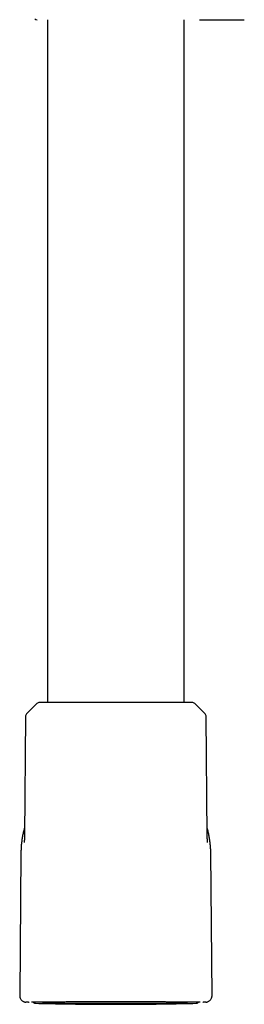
# Model space of a CAD drawing. Header units: millimetres. Extents: x 8 to 955, y 12 to 2039.
# Tile 59 of 115: x 502 to 538, y 1274 to 1431. Entities that reach past the tile are written whole.
import ezdxf

# ---------------------------------------------------------------- set-up
doc = ezdxf.new("R2010")
doc.units = ezdxf.units.MM

msp = doc.modelspace()

# ---------------------------------------------------------------- linework, layer by layer
at = {"color": 7, "linetype": 'Continuous', "lineweight": 30}
for p, q in [((506.86, 1431.42), (506.86, 1321.92)), ((528.76, 1321.92), (528.76, 1431.42)), ((531.24, 1431.42), (538.42, 1431.42)), ((505.15, 1321.75), (503.49, 1320.1)), ((530.04, 1321.92), (505.57, 1321.92)), ((532.13, 1320.1), (530.47, 1321.75)), ((503.31, 1319.68), (503.14, 1300.55)), ((532.48, 1300.55), (532.31, 1319.68)), ((502.58, 1297.83), (502.38, 1274.9)), ((533.24, 1274.9), (533.04, 1297.83)), ((503.82, 1273.88), (503.35, 1273.89)), ((504.36, 1273.9), (504.27, 1273.9)), ((504.3, 1273.9), (504.27, 1273.9)), ((506.39, 1273.74), (506.93, 1273.74)), ((506.93, 1273.74), (508.01, 1273.74)), ((531.35, 1273.9), (531.26, 1273.9)), ((531.31, 1273.9), (531.35, 1273.9)), ((531.75, 1273.88), (531.8, 1273.88)), ((532.27, 1273.89), (531.8, 1273.88))]:
    msp.add_line(p, q, dxfattribs=at)
at = {"color": 7, "linetype": 'Continuous', "lineweight": 30, "flags": 128}
msp.add_lwpolyline([(503.82, 1273.88), (503.88, 1273.88), (503.89, 1273.88)], dxfattribs=at)
at = {"color": 7, "linetype": 'Continuous', "lineweight": 30}
for centre, radius, start, end in [((505.17, 1431.92), 0.5, 225.5, 270), ((505.57, 1321.32), 0.6, 90, 134.75), ((530.04, 1321.32), 0.6, 45.25, 90), ((503.91, 1319.67), 0.6, 134.75, 179.5), ((531.71, 1319.67), 0.6, 0.5, 45.25)]:
    msp.add_arc(centre, radius, start, end, dxfattribs=at)
for points, knots in [([(503.15, 1301.82), (503.14, 1301.79), (503.07, 1301.54), (502.96, 1301.08), (502.82, 1300.43), (502.72, 1299.78), (502.64, 1299.13), (502.59, 1298.48), (502.59, 1298.05), (502.58, 1297.83)], [0, 0, 0, 0, 0.024242, 0.188889, 0.353503, 0.51515, 0.676776, 0.838389, 1, 1, 1, 1]), ([(533.04, 1297.83), (533.03, 1298.05), (533.02, 1298.5), (532.97, 1299.17), (532.89, 1299.83), (532.78, 1300.49), (532.64, 1301.14), (532.54, 1301.58), (532.47, 1301.81), (532.47, 1301.82)], [0, 0, 0, 0, 0.165559, 0.331065, 0.496483, 0.661772, 0.826881, 0.988818, 1, 1, 1, 1]), ([(503.14, 1300.56), (503.14, 1300.55), (503.14, 1300.51), (503.14, 1300.47), (503.14, 1300.43), (503.14, 1300.41), (503.14, 1300.38), (503.14, 1300.34), (503.14, 1300.26), (503.13, 1300.16), (503.13, 1300.07), (503.13, 1300), (503.13, 1299.94), (503.13, 1299.89), (503.13, 1299.83), (503.12, 1299.77), (503.12, 1299.71), (503.12, 1299.66), (503.12, 1299.61), (503.12, 1299.58), (503.11, 1299.55), (503.11, 1299.52), (503.11, 1299.49), (503.11, 1299.47), (503.11, 1299.47), (503.11, 1299.47)], [0, 0, 0, 0, 0.040167, 0.079352, 0.106418, 0.124157, 0.141357, 0.176166, 0.213209, 0.286637, 0.362978, 0.397147, 0.431756, 0.469754, 0.511818, 0.558159, 0.608999, 0.660618, 0.704787, 0.74611, 0.789587, 0.838963, 0.892574, 0.959098, 1, 1, 1, 1]), ([(532.51, 1299.47), (532.51, 1299.47), (532.51, 1299.47), (532.51, 1299.48), (532.5, 1299.5), (532.5, 1299.52), (532.5, 1299.55), (532.5, 1299.57), (532.5, 1299.6), (532.5, 1299.64), (532.5, 1299.69), (532.49, 1299.76), (532.49, 1299.84), (532.49, 1299.91), (532.49, 1299.98), (532.49, 1300.04), (532.48, 1300.1), (532.48, 1300.18), (532.48, 1300.28), (532.48, 1300.36), (532.48, 1300.4), (532.48, 1300.42), (532.48, 1300.44), (532.48, 1300.48), (532.48, 1300.52), (532.48, 1300.55), (532.48, 1300.56)], [0, 0, 0, 0, 0.001867, 0.062515, 0.129555, 0.171205, 0.209357, 0.243933, 0.275398, 0.31066, 0.370669, 0.435514, 0.493391, 0.544533, 0.589372, 0.631783, 0.674279, 0.716731, 0.788484, 0.851298, 0.866945, 0.882429, 0.900338, 0.927315, 0.964001, 1, 1, 1, 1]), ([(502.38, 1274.9), (502.38, 1274.85), (502.38, 1274.77), (502.41, 1274.64), (502.46, 1274.49), (502.54, 1274.34), (502.66, 1274.19), (502.8, 1274.07), (502.94, 1273.99), (503.06, 1273.94), (503.16, 1273.91), (503.25, 1273.89), (503.32, 1273.89), (503.35, 1273.89)], [0, 0, 0, 0, 0.085616, 0.169707, 0.252823, 0.376393, 0.499476, 0.622597, 0.7463, 0.808701, 0.871631, 0.935307, 1, 1, 1, 1]), ([(532.27, 1273.89), (532.31, 1273.89), (532.4, 1273.9), (532.52, 1273.93), (532.66, 1273.98), (532.81, 1274.07), (532.96, 1274.19), (533.08, 1274.34), (533.15, 1274.48), (533.2, 1274.61), (533.22, 1274.7), (533.23, 1274.8), (533.24, 1274.86), (533.24, 1274.9)], [0, 0, 0, 0, 0.08562, 0.169713, 0.252831, 0.376401, 0.499485, 0.622606, 0.746308, 0.808708, 0.871636, 0.93531, 1, 1, 1, 1]), ([(531.26, 1273.9), (531.25, 1273.9), (531.23, 1273.9), (531.17, 1273.9), (531.08, 1273.9), (530.95, 1273.9), (530.8, 1273.9), (530.62, 1273.9), (530.4, 1273.9), (530.15, 1273.9), (529.95, 1273.9), (529.84, 1273.9), (529.84, 1273.9), (529.84, 1273.9), (529.84, 1273.9), (529.84, 1273.9), (529.83, 1273.9), (529.82, 1273.9), (529.8, 1273.9), (529.77, 1273.9), (529.73, 1273.9), (529.67, 1273.9), (529.59, 1273.9), (529.5, 1273.9), (529.4, 1273.9), (529.28, 1273.9), (529.14, 1273.9), (528.98, 1273.9), (528.79, 1273.9), (528.62, 1273.9), (528.51, 1273.9), (528.44, 1273.9), (528.37, 1273.9), (528.3, 1273.9), (528.24, 1273.9), (528.11, 1273.9), (527.9, 1273.9), (527.62, 1273.9), (527.34, 1273.9), (527.08, 1273.9), (526.85, 1273.9), (526.64, 1273.9), (526.48, 1273.9), (526.37, 1273.9), (526.31, 1273.9), (526.25, 1273.9), (526.19, 1273.9), (526.12, 1273.9), (526.03, 1273.9), (525.85, 1273.9), (525.61, 1273.91), (525.31, 1273.91), (525.04, 1273.91), (524.78, 1273.91), (524.54, 1273.91), (524.32, 1273.91), (524.12, 1273.91), (523.95, 1273.91), (523.8, 1273.91), (523.68, 1273.91), (523.56, 1273.91), (523.44, 1273.91), (523.29, 1273.91), (523.13, 1273.91), (522.9, 1273.91), (522.6, 1273.91), (522.22, 1273.91), (521.82, 1273.91), (521.47, 1273.91), (521.17, 1273.91), (520.94, 1273.91), (520.68, 1273.91), (520.42, 1273.91), (520.16, 1273.91), (519.87, 1273.91), (519.54, 1273.91), (519.2, 1273.91), (518.87, 1273.91), (518.57, 1273.91), (518.29, 1273.91), (518.04, 1273.91), (517.77, 1273.91), (517.47, 1273.91), (517.13, 1273.91), (516.75, 1273.91), (516.34, 1273.91), (515.89, 1273.91), (515.42, 1273.91), (514.98, 1273.91), (514.6, 1273.91), (514.3, 1273.91), (514.01, 1273.91), (513.74, 1273.91), (513.5, 1273.91), (513.28, 1273.91), (513.08, 1273.91), (512.89, 1273.91), (512.71, 1273.91), (512.5, 1273.91), (512.26, 1273.91), (511.99, 1273.91), (511.69, 1273.91), (511.42, 1273.91), (511.19, 1273.91), (510.99, 1273.91), (510.79, 1273.91), (510.61, 1273.91), (510.44, 1273.91), (510.27, 1273.91), (509.99, 1273.91), (509.62, 1273.9), (509.15, 1273.9), (508.72, 1273.9), (508.3, 1273.9), (507.89, 1273.9), (507.49, 1273.9), (507.1, 1273.9), (506.72, 1273.9), (506.37, 1273.9), (506.04, 1273.9), (505.75, 1273.9), (505.48, 1273.9), (505.25, 1273.9), (505.05, 1273.9), (504.88, 1273.9), (504.73, 1273.9), (504.63, 1273.9), (504.58, 1273.9), (504.55, 1273.9), (504.53, 1273.9), (504.5, 1273.9), (504.48, 1273.9), (504.46, 1273.9), (504.43, 1273.9), (504.4, 1273.9), (504.37, 1273.9), (504.36, 1273.9), (504.36, 1273.9)], [0, 0, 0, 0, 0.015799, 0.031539, 0.047229, 0.062879, 0.078496, 0.094088, 0.10966, 0.125221, 0.14264, 0.142891, 0.143004, 0.143021, 0.143066, 0.143169, 0.143428, 0.144125, 0.145004, 0.146123, 0.148615, 0.151821, 0.155742, 0.160083, 0.165058, 0.170667, 0.176911, 0.183791, 0.192096, 0.201175, 0.203681, 0.206241, 0.208854, 0.211521, 0.214241, 0.216108, 0.226845, 0.236997, 0.246563, 0.255535, 0.262686, 0.269388, 0.275645, 0.277652, 0.279608, 0.281515, 0.283371, 0.285178, 0.287848, 0.291718, 0.300937, 0.309505, 0.317427, 0.324704, 0.331338, 0.337331, 0.342683, 0.347394, 0.351465, 0.354895, 0.35714, 0.360548, 0.364692, 0.368947, 0.373316, 0.382504, 0.392145, 0.402239, 0.412785, 0.41849, 0.424319, 0.43043, 0.437076, 0.443478, 0.449635, 0.458585, 0.466962, 0.474766, 0.481998, 0.488657, 0.494745, 0.500262, 0.507794, 0.516123, 0.525252, 0.535179, 0.545904, 0.557423, 0.569734, 0.577753, 0.585394, 0.592554, 0.599233, 0.605431, 0.611051, 0.616209, 0.620905, 0.625141, 0.63066, 0.636972, 0.64408, 0.651985, 0.660687, 0.665922, 0.671408, 0.677145, 0.682273, 0.687089, 0.691867, 0.696607, 0.711166, 0.725338, 0.739115, 0.752492, 0.767243, 0.781527, 0.796801, 0.812459, 0.827956, 0.843268, 0.858639, 0.874259, 0.888482, 0.902785, 0.916925, 0.9309, 0.944704, 0.948313, 0.951754, 0.955398, 0.959242, 0.963287, 0.967534, 0.97198, 0.980652, 0.989993, 1, 1, 1, 1]), ([(504.52, 1273.91), (504.53, 1273.89), (504.55, 1273.86), (504.6, 1273.81), (504.66, 1273.77), (504.74, 1273.73), (504.82, 1273.7), (504.88, 1273.7), (504.91, 1273.7)], [0, 0, 0, 0, 0.1282392, 0.2771341, 0.4387635, 0.6131218, 0.8002028, 1, 1, 1, 1]), ([(504.52, 1273.91), (504.53, 1273.89), (504.55, 1273.86), (504.6, 1273.81), (504.66, 1273.77), (504.74, 1273.73), (504.82, 1273.7), (504.88, 1273.7), (504.91, 1273.7)], [0, 0, 0, 0, 0.1282392, 0.2771341, 0.4387635, 0.6131218, 0.8002028, 1, 1, 1, 1]), ([(504.91, 1273.7), (506.34, 1273.66), (509.21, 1273.6), (513.51, 1273.55), (517.81, 1273.53), (522.11, 1273.55), (526.41, 1273.6), (529.27, 1273.66), (530.71, 1273.7)], [0, 0, 0, 0, 0.166666, 0.333332, 0.499997, 0.666663, 0.833331, 1, 1, 1, 1]), ([(529.28, 1273.74), (529.18, 1273.73), (528.97, 1273.73), (527.97, 1273.71), (526.53, 1273.69), (524.64, 1273.67), (522.41, 1273.66), (519.97, 1273.65), (517.43, 1273.64), (514.91, 1273.65), (512.54, 1273.66), (509.71, 1273.69), (507.51, 1273.71), (506.43, 1273.73), (506.08, 1273.73), (506.07, 1273.73), (506.06, 1273.73), (506.06, 1273.73), (506.06, 1273.74), (506.16, 1273.74), (506.2, 1273.74), (506.24, 1273.74)], [0, 0, 0, 0, 0.072264, 0.144299, 0.216417, 0.288943, 0.361322, 0.433425, 0.50535, 0.577281, 0.649413, 0.721579, 0.86265, 0.955314, 0.958364, 0.95916, 0.959375, 0.959438, 0.959471, 0.96533, 1, 1, 1, 1]), ([(530.71, 1273.7), (530.74, 1273.7), (530.8, 1273.7), (530.88, 1273.73), (530.95, 1273.77), (531.01, 1273.81), (531.06, 1273.86), (531.09, 1273.89), (531.1, 1273.91)], [0, 0, 0, 0, 0.1996672, 0.3866265, 0.5608714, 0.7223957, 0.8711936, 1, 1, 1, 1]), ([(530.71, 1273.7), (530.74, 1273.7), (530.8, 1273.7), (530.88, 1273.73), (530.95, 1273.77), (531.01, 1273.81), (531.06, 1273.86), (531.09, 1273.89), (531.1, 1273.91)], [0, 0, 0, 0, 0.1996672, 0.3866265, 0.5608714, 0.7223957, 0.8711936, 1, 1, 1, 1])]:
    msp.add_open_spline(points, degree=3, knots=knots, dxfattribs=at)

doc.saveas('drawing.dxf')
